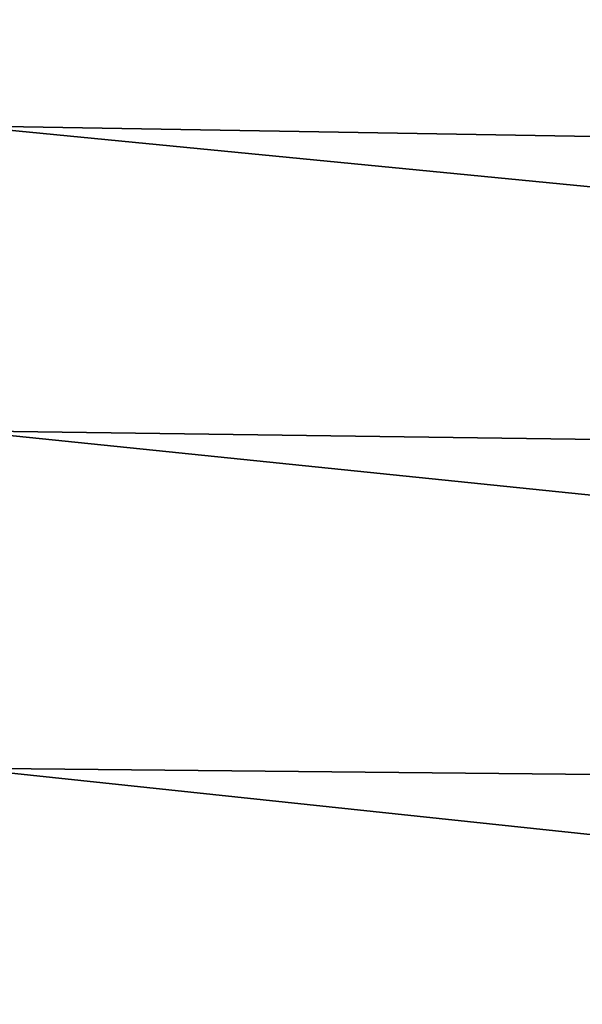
# Model space of a CAD drawing. Header units: metres. Extents: x 59 to 135, y -85 to 115.
# Tile 85 of 256: x 73.6 to 76.16, y -32.14 to -27.66. Entities that reach past the tile are written whole.
import ezdxf

# ---------------------------------------------------------------- set-up
doc = ezdxf.new("R2010")
doc.units = ezdxf.units.M
doc.layers.add('solid_20_404_502_XXX', color=7, linetype='CONTINUOUS')

msp = doc.modelspace()

# ---------------------------------------------------------------- linework, layer by layer
at = {"layer": 'solid_20_404_502_XXX'}
for points in [[(73.349998, -26.926271, 8.5486), (89.895065, -28.423437, 9.576663), (89.895073, -27.255362, 8.244742)], [(73.349998, -26.926271, 8.5486), (73.349998, -28.142609, 9.926631), (89.895065, -28.423437, 9.576663)], [(73.349998, -26.926315, -8.548543), (89.895035, -27.255301, -8.244666), (89.895027, -28.423372, -9.576601)], [(73.349998, -28.142653, -9.926561), (73.349998, -26.926315, -8.548543), (89.895027, -28.423372, -9.576601)], [(73.349998, -28.142609, 9.926631), (89.895058, -29.755367, 10.744723), (89.895065, -28.423437, 9.576663)], [(73.349998, -28.142609, 9.926631), (73.349998, -29.529114, 11.133301), (89.895058, -29.755367, 10.744723)], [(73.349998, -28.142653, -9.926561), (89.895027, -28.423372, -9.576601), (89.89502, -29.755302, -10.744676)], [(73.349998, -29.529154, -11.133219), (73.349998, -28.142653, -9.926561), (89.89502, -29.755302, -10.744676)], [(73.349998, -29.529114, 11.133301), (89.895058, -31.228363, 11.728938), (89.895058, -29.755367, 10.744723)], [(73.349998, -29.529114, 11.133301), (73.349998, -31.061852, 12.147779), (89.895058, -31.228363, 11.728938)], [(73.349998, -29.529154, -11.133219), (89.89502, -29.755302, -10.744676), (89.895004, -31.228304, -11.728906)], [(73.349998, -31.061884, -12.147684), (73.349998, -29.529154, -11.133219), (89.895004, -31.228304, -11.728906)], [(73.349998, -31.061852, 12.147779), (89.89505, -32.817223, 12.512468), (89.895058, -31.228363, 11.728938)], [(73.349998, -31.061852, 12.147779), (73.349998, -32.714363, 12.95255), (89.89505, -32.817223, 12.512468)], [(73.349998, -31.061884, -12.147684), (89.895004, -31.228304, -11.728906), (89.894997, -32.817169, -12.512449)], [(73.349998, -32.714386, -12.952447), (73.349998, -31.061884, -12.147684), (89.894997, -32.817169, -12.512449)]]:
    msp.add_3dface(points, dxfattribs=at)

doc.saveas('drawing.dxf')
